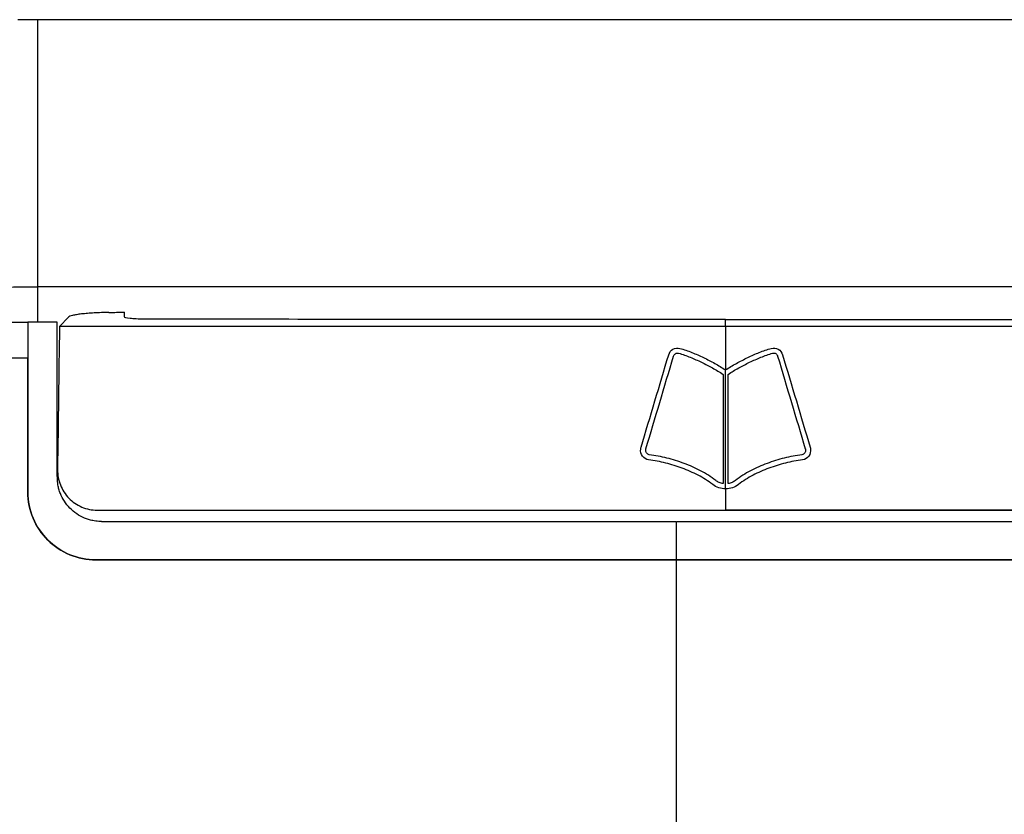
# Model space of a CAD drawing. Header units: millimetres. Extents: x 156922 to 157823, y 112322 to 113312.
# Tile 75 of 123: x 157441 to 157485, y 112876 to 112911. Entities that reach past the tile are written whole.
import ezdxf

# ---------------------------------------------------------------- set-up
doc = ezdxf.new("R2010")
doc.units = ezdxf.units.MM

msp = doc.modelspace()

# ---------------------------------------------------------------- linework, layer by layer
at = {"color": 7, "linetype": 'Continuous', "lineweight": 25}
for p, q in [((157441.849, 112899.345), (157441.849, 112911.146)), ((157502.836, 112911.146), (157441.849, 112911.146)), ((157441.849, 112897.766), (157441.849, 112899.345)), ((157502.836, 112899.345), (157441.849, 112899.345)), ((157442.809, 112897.579), (157443.202, 112898.002)), ((157445.681, 112898.009), (157445.679, 112898.217)), ((157441.407, 112897.771), (157441.408, 112896.205)), ((157441.407, 112897.771), (157441.407, 112897.771)), ((157472.257, 112897.581), (157472.257, 112897.893)), ((157469.957, 112896.274), (157469.957, 112896.274)), ((157470.176, 112896.404), (157470.176, 112896.404)), ((157474.337, 112896.404), (157474.337, 112896.404)), ((157474.557, 112896.274), (157474.557, 112896.274)), ((157472.144, 112895.47), (157472.144, 112895.47)), ((157472.369, 112895.47), (157472.369, 112895.47)), ((157468.726, 112892.118), (157468.725, 112892.142)), ((157468.725, 112892.142), (157468.725, 112892.142)), ((157468.733, 112892.181), (157468.733, 112892.181)), ((157475.78, 112892.181), (157475.78, 112892.181)), ((157475.788, 112892.142), (157475.787, 112892.118)), ((157475.788, 112892.142), (157475.788, 112892.142)), ((157468.854, 112891.696), (157468.854, 112891.696)), ((157475.659, 112891.696), (157475.659, 112891.696)), ((157471.686, 112890.599), (157471.686, 112890.599)), ((157472.827, 112890.599), (157472.827, 112890.599)), ((157441.411, 112890.27), (157441.411, 112890.27)), ((157472.257, 112890.417), (157472.257, 112890.417)), ((157444.479, 112889.47), (157444.691, 112889.468)), ((157444.415, 112887.271), (157444.415, 112887.271))]:
    msp.add_line(p, q, dxfattribs=at)
for points in [[(157441.849, 112911.146), (157441.556, 112911.146), (157441.265, 112911.146), (157440.969, 112911.146)], [(157444.992, 112898.208), (157445.221, 112898.211), (157445.45, 112898.214), (157445.679, 112898.217)], [(157440.423, 112897.771), (157440.751, 112897.771), (157441.079, 112897.771), (157441.407, 112897.771)], [(157441.407, 112897.771), (157441.409, 112895.274), (157441.41, 112892.774), (157441.411, 112890.27)], [(157442.708, 112897.771), (157442.274, 112897.771), (157441.84, 112897.771), (157441.407, 112897.771)], [(157442.712, 112890.978), (157442.711, 112893.245), (157442.709, 112895.509), (157442.708, 112897.771)], [(157442.809, 112897.579), (157442.778, 112895.478), (157442.749, 112893.375), (157442.721, 112891.269)], [(157472.257, 112897.581), (157472.257, 112896.943), (157472.257, 112896.304), (157472.257, 112895.666)], [(157468.518, 112892.247), (157468.926, 112893.612), (157469.334, 112894.976), (157469.741, 112896.339)], [(157468.733, 112892.181), (157469.141, 112893.546), (157469.549, 112894.911), (157469.957, 112896.274)], [(157468.733, 112892.181), (157469.141, 112893.546), (157469.549, 112894.911), (157469.957, 112896.274)], [(157474.557, 112896.274), (157474.964, 112894.911), (157475.372, 112893.546), (157475.78, 112892.181)], [(157474.557, 112896.274), (157474.964, 112894.911), (157475.372, 112893.546), (157475.78, 112892.181)], [(157474.772, 112896.339), (157475.18, 112894.976), (157475.588, 112893.612), (157475.996, 112892.247)], [(157440.423, 112896.205), (157440.773, 112896.205), (157441.057, 112896.205), (157441.408, 112896.205)], [(157441.411, 112890.27), (157441.41, 112892.25), (157441.409, 112894.229), (157441.408, 112896.205)], [(157472.144, 112895.47), (157472.144, 112893.863), (157472.144, 112892.256), (157472.144, 112890.648)], [(157472.257, 112890.417), (157472.257, 112892.168), (157472.257, 112893.918), (157472.257, 112895.666)], [(157472.369, 112890.648), (157472.369, 112892.256), (157472.369, 112893.863), (157472.369, 112895.47)], [(157472.257, 112890.417), (157472.257, 112890.102), (157472.257, 112889.787), (157472.257, 112889.471)], [(157444.671, 112888.97), (157453.085, 112888.971), (157461.575, 112888.972), (157470.069, 112888.972)], [(157470.069, 112888.972), (157470.069, 112888.573), (157470.069, 112888.173), (157470.069, 112887.774)], [(157470.069, 112887.774), (157470.069, 112887.607), (157470.069, 112887.439), (157470.069, 112887.272)], [(157470.069, 112887.272), (157461.489, 112887.272), (157452.913, 112887.271), (157444.415, 112887.271)], [(157444.415, 112887.271), (157452.913, 112887.271), (157461.489, 112887.272), (157470.069, 112887.272)], [(157470.069, 112887.272), (157470.069, 112886.126), (157470.069, 112884.98), (157470.069, 112883.833)], [(157470.069, 112883.833), (157470.069, 112883.666), (157470.069, 112883.5), (157470.069, 112883.333)], [(157470.069, 112883.333), (157470.069, 112879.006), (157470.069, 112874.672), (157470.069, 112870.334)]]:
    msp.add_open_spline(points, degree=3, dxfattribs=at)
for points, knots in [([(157437.916, 112899.051), (157438.35, 112899.107), (157438.784, 112899.164), (157439.326, 112899.235), (157439.433, 112899.25), (157439.607, 112899.271), (157439.666, 112899.278), (157439.788, 112899.292), (157439.867, 112899.299), (157440.171, 112899.317), (157440.452, 112899.328), (157441.11, 112899.341), (157441.478, 112899.345), (157441.849, 112899.345)], [0, 0, 0, 0, 0.4999993, 0.4999993, 0.6249993, 0.6249993, 0.6874993, 0.6874993, 0.7499993, 0.7499993, 0.8749993, 0.8749993, 0.9999993, 0.9999993, 0.9999993, 0.9999993]), ([(157444.992, 112898.208), (157444.769, 112898.205), (157444.552, 112898.197), (157444.242, 112898.18), (157444.144, 112898.173), (157443.957, 112898.157), (157443.868, 112898.148), (157443.704, 112898.13), (157443.63, 112898.119), (157443.497, 112898.098), (157443.437, 112898.086), (157443.289, 112898.051), (157443.225, 112898.027), (157443.202, 112898.002)], [0, 0, 0, 0, 0.25, 0.25, 0.375, 0.375, 0.5, 0.5, 0.625, 0.625, 0.75, 0.75, 1, 1, 1, 1]), ([(157446.54, 112897.912), (157446.421, 112897.912), (157446.308, 112897.915), (157446.097, 112897.925), (157446.004, 112897.932), (157445.769, 112897.958), (157445.681, 112897.983), (157445.681, 112898.009)], [0, 0, 0, 0, 0.25, 0.25, 0.5, 0.5, 1, 1, 1, 1]), ([(157472.257, 112897.581), (157467.325, 112897.581), (157462.401, 112897.581), (157452.57, 112897.58), (157447.678, 112897.58), (157442.809, 112897.579)], [0, 0, 0, 0, 0.5, 0.5, 1, 1, 1, 1]), ([(157472.257, 112897.893), (157467.954, 112897.893), (157463.657, 112897.895), (157455.074, 112897.901), (157450.799, 112897.905), (157446.54, 112897.912)], [0, 0, 0, 0, 0.5, 0.5, 1, 1, 1, 1]), ([(157472.257, 112897.893), (157476.559, 112897.893), (157480.856, 112897.895), (157489.439, 112897.901), (157493.714, 112897.905), (157497.973, 112897.912)], [0, 0, 0, 0, 0.5, 0.5, 1, 1, 1, 1]), ([(157501.705, 112897.579), (157496.836, 112897.58), (157491.944, 112897.58), (157482.112, 112897.581), (157477.189, 112897.581), (157472.257, 112897.581)], [0, 0, 0, 0, 0.5, 0.5, 1, 1, 1, 1]), ([(157469.741, 112896.339), (157469.771, 112896.44), (157469.838, 112896.53), (157470.021, 112896.634), (157470.134, 112896.651), (157470.236, 112896.621)], [0, 0, 0, 0, 0.5, 0.5, 1, 1, 1, 1]), ([(157474.278, 112896.621), (157474.38, 112896.651), (157474.493, 112896.634), (157474.675, 112896.53), (157474.742, 112896.44), (157474.772, 112896.339)], [0, 0, 0, 0, 0.5, 0.5, 1, 1, 1, 1]), ([(157469.957, 112896.274), (157469.97, 112896.32), (157469.999, 112896.36), (157470.08, 112896.411), (157470.131, 112896.419), (157470.176, 112896.404)], [0, 0, 0, 0, 0.5, 0.5, 1, 1, 1, 1]), ([(157469.957, 112896.274), (157469.97, 112896.32), (157469.999, 112896.36), (157470.08, 112896.411), (157470.131, 112896.419), (157470.176, 112896.404)], [0, 0, 0, 0, 0.5, 0.5, 1, 1, 1, 1]), ([(157470.176, 112896.404), (157470.266, 112896.382), (157470.352, 112896.354), (157470.524, 112896.293), (157470.609, 112896.261), (157470.862, 112896.158), (157471.028, 112896.083), (157471.357, 112895.926), (157471.52, 112895.843), (157471.839, 112895.667), (157471.996, 112895.576), (157472.144, 112895.47)], [0, 0, 0, 0, 0.125, 0.125, 0.25, 0.25, 0.5, 0.5, 0.75, 0.75, 1, 1, 1, 1]), ([(157470.176, 112896.404), (157470.266, 112896.382), (157470.352, 112896.354), (157470.524, 112896.293), (157470.609, 112896.261), (157470.862, 112896.158), (157471.028, 112896.083), (157471.357, 112895.926), (157471.52, 112895.843), (157471.839, 112895.667), (157471.996, 112895.576), (157472.144, 112895.47)], [0, 0, 0, 0, 0.125, 0.125, 0.25, 0.25, 0.5, 0.5, 0.75, 0.75, 1, 1, 1, 1]), ([(157470.236, 112896.621), (157470.418, 112896.576), (157470.593, 112896.51), (157470.94, 112896.369), (157471.11, 112896.293), (157471.448, 112896.132), (157471.615, 112896.047), (157471.942, 112895.867), (157472.103, 112895.773), (157472.257, 112895.666)], [0, 0, 0, 0, 0.25, 0.25, 0.5, 0.5, 0.75, 0.75, 1, 1, 1, 1]), ([(157472.257, 112895.666), (157472.41, 112895.773), (157472.571, 112895.867), (157472.899, 112896.048), (157473.066, 112896.132), (157473.403, 112896.293), (157473.574, 112896.37), (157473.921, 112896.51), (157474.095, 112896.576), (157474.278, 112896.621)], [0, 0, 0, 0, 0.25, 0.25, 0.5, 0.5, 0.75, 0.75, 1, 1, 1, 1]), ([(157472.369, 112895.47), (157472.518, 112895.576), (157472.675, 112895.667), (157472.994, 112895.843), (157473.156, 112895.926), (157473.485, 112896.083), (157473.652, 112896.158), (157473.905, 112896.261), (157473.99, 112896.293), (157474.162, 112896.354), (157474.248, 112896.382), (157474.337, 112896.404)], [0, 0, 0, 0, 0.25, 0.25, 0.5, 0.5, 0.75, 0.75, 0.875, 0.875, 1, 1, 1, 1]), ([(157472.369, 112895.47), (157472.518, 112895.576), (157472.675, 112895.667), (157472.994, 112895.843), (157473.156, 112895.926), (157473.485, 112896.083), (157473.652, 112896.158), (157473.905, 112896.261), (157473.99, 112896.293), (157474.162, 112896.354), (157474.248, 112896.382), (157474.337, 112896.404)], [0, 0, 0, 0, 0.25, 0.25, 0.5, 0.5, 0.75, 0.75, 0.875, 0.875, 1, 1, 1, 1]), ([(157474.337, 112896.404), (157474.383, 112896.419), (157474.434, 112896.411), (157474.514, 112896.361), (157474.543, 112896.32), (157474.557, 112896.274)], [0, 0, 0, 0, 0.5, 0.5, 1, 1, 1, 1]), ([(157474.337, 112896.404), (157474.383, 112896.419), (157474.434, 112896.411), (157474.514, 112896.361), (157474.543, 112896.32), (157474.557, 112896.274)], [0, 0, 0, 0, 0.5, 0.5, 1, 1, 1, 1]), ([(157468.854, 112891.696), (157468.745, 112891.71), (157468.647, 112891.774), (157468.518, 112891.946), (157468.49, 112892.058), (157468.502, 112892.167)], [0, 0, 0, 0, 0.5, 0.5, 1, 1, 1, 1]), ([(157468.502, 112892.167), (157468.502, 112892.174), (157468.503, 112892.18), (157468.504, 112892.187), (157468.506, 112892.194), (157468.507, 112892.201), (157468.508, 112892.207), (157468.511, 112892.221), (157468.514, 112892.234), (157468.518, 112892.247)], [0, 0, 0, 0, 0.00002059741, 0.00002059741, 0.00002059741, 0.00004119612, 0.00004119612, 0.00004119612, 0.00008237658, 0.00008237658, 0.00008237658, 0.00008237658]), ([(157468.883, 112891.919), (157468.832, 112891.926), (157468.788, 112891.957), (157468.732, 112892.04), (157468.72, 112892.092), (157468.725, 112892.142)], [0, 0, 0, 0, 0.5, 0.5, 1, 1, 1, 1]), ([(157468.725, 112892.142), (157468.726, 112892.147), (157468.727, 112892.151), (157468.728, 112892.156), (157468.728, 112892.16), (157468.729, 112892.165), (157468.73, 112892.169), (157468.731, 112892.173), (157468.732, 112892.177), (157468.733, 112892.181)], [0, 0, 0, 0, 0.00001469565, 0.00001469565, 0.00001469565, 0.00002765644, 0.00002765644, 0.00002765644, 0.00004065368, 0.00004065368, 0.00004065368, 0.00004065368]), ([(157468.725, 112892.142), (157468.726, 112892.147), (157468.727, 112892.151), (157468.728, 112892.156), (157468.728, 112892.16), (157468.729, 112892.165), (157468.73, 112892.169), (157468.731, 112892.173), (157468.732, 112892.177), (157468.733, 112892.181)], [0, 0, 0, 0, 0.00001469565, 0.00001469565, 0.00001469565, 0.00002765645, 0.00002765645, 0.00002765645, 0.00004065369, 0.00004065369, 0.00004065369, 0.00004065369]), ([(157471.819, 112890.781), (157471.613, 112890.95), (157471.387, 112891.087), (157470.917, 112891.333), (157470.673, 112891.44), (157470.176, 112891.626), (157469.922, 112891.705), (157469.408, 112891.836), (157469.147, 112891.888), (157468.883, 112891.919)], [0, 0, 0, 0, 0.25, 0.25, 0.5, 0.5, 0.75, 0.75, 1, 1, 1, 1]), ([(157475.631, 112891.919), (157475.366, 112891.888), (157475.106, 112891.836), (157474.591, 112891.705), (157474.337, 112891.625), (157473.84, 112891.44), (157473.596, 112891.333), (157473.127, 112891.087), (157472.901, 112890.95), (157472.694, 112890.781)], [0, 0, 0, 0, 0.25, 0.25, 0.5, 0.5, 0.75, 0.75, 1, 1, 1, 1]), ([(157475.788, 112892.142), (157475.794, 112892.091), (157475.782, 112892.041), (157475.726, 112891.956), (157475.682, 112891.926), (157475.631, 112891.919)], [0, 0, 0, 0, 0.5, 0.5, 1, 1, 1, 1]), ([(157476.012, 112892.167), (157476.024, 112892.058), (157475.997, 112891.947), (157475.867, 112891.773), (157475.768, 112891.71), (157475.659, 112891.696)], [0, 0, 0, 0, 0.5, 0.5, 1, 1, 1, 1]), ([(157475.78, 112892.181), (157475.782, 112892.177), (157475.783, 112892.172), (157475.784, 112892.167), (157475.785, 112892.163), (157475.786, 112892.159), (157475.786, 112892.155), (157475.787, 112892.15), (157475.788, 112892.146), (157475.788, 112892.142)], [0, 0, 0, 0, 0.00001470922, 0.00001470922, 0.00001470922, 0.00002766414, 0.00002766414, 0.00002766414, 0.00004064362, 0.00004064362, 0.00004064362, 0.00004064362]), ([(157475.78, 112892.181), (157475.782, 112892.177), (157475.783, 112892.172), (157475.784, 112892.167), (157475.785, 112892.163), (157475.786, 112892.159), (157475.786, 112892.155), (157475.787, 112892.15), (157475.788, 112892.146), (157475.788, 112892.142)], [0, 0, 0, 0, 0.00001470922, 0.00001470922, 0.00001470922, 0.00002766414, 0.00002766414, 0.00002766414, 0.00004064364, 0.00004064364, 0.00004064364, 0.00004064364]), ([(157475.996, 112892.247), (157475.998, 112892.24), (157475.999, 112892.234), (157476.001, 112892.227), (157476.003, 112892.221), (157476.004, 112892.214), (157476.006, 112892.207), (157476.008, 112892.194), (157476.01, 112892.18), (157476.012, 112892.167)], [0, 0, 0, 0, 0.00002060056, 0.00002060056, 0.00002060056, 0.00004119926, 0.00004119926, 0.00004119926, 0.00008236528, 0.00008236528, 0.00008236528, 0.00008236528]), ([(157471.686, 112890.599), (157471.487, 112890.761), (157471.269, 112890.895), (157470.815, 112891.133), (157470.581, 112891.235), (157470.101, 112891.413), (157469.856, 112891.49), (157469.361, 112891.616), (157469.11, 112891.665), (157468.854, 112891.696)], [0, 0, 0, 0, 0.25, 0.25, 0.5, 0.5, 0.75, 0.75, 1, 1, 1, 1]), ([(157471.686, 112890.599), (157471.487, 112890.761), (157471.269, 112890.895), (157470.815, 112891.133), (157470.581, 112891.235), (157470.101, 112891.413), (157469.856, 112891.49), (157469.361, 112891.616), (157469.11, 112891.665), (157468.854, 112891.696)], [0, 0, 0, 0, 0.25, 0.25, 0.5, 0.5, 0.75, 0.75, 1, 1, 1, 1]), ([(157475.659, 112891.696), (157475.404, 112891.665), (157475.153, 112891.616), (157474.657, 112891.489), (157474.412, 112891.413), (157473.932, 112891.234), (157473.697, 112891.132), (157473.244, 112890.895), (157473.027, 112890.762), (157472.827, 112890.599)], [0, 0, 0, 0, 0.25, 0.25, 0.5, 0.5, 0.75, 0.75, 1, 1, 1, 1]), ([(157475.659, 112891.696), (157475.404, 112891.665), (157475.153, 112891.616), (157474.657, 112891.489), (157474.412, 112891.413), (157473.932, 112891.234), (157473.697, 112891.132), (157473.244, 112890.895), (157473.027, 112890.762), (157472.827, 112890.599)], [0, 0, 0, 0, 0.25, 0.25, 0.5, 0.5, 0.75, 0.75, 1, 1, 1, 1]), ([(157442.721, 112891.269), (157442.72, 112891.151), (157442.73, 112891.034), (157442.772, 112890.805), (157442.804, 112890.691), (157442.89, 112890.473), (157442.943, 112890.37), (157443.069, 112890.175), (157443.143, 112890.082), (157443.305, 112889.916), (157443.393, 112889.842), (157443.585, 112889.71), (157443.688, 112889.653), (157444.008, 112889.518), (157444.242, 112889.47), (157444.479, 112889.47)], [0, 0, 0, 0, 0.125, 0.125, 0.25, 0.25, 0.375, 0.375, 0.5, 0.5, 0.625, 0.625, 0.75, 0.75, 1, 1, 1, 1]), ([(157444.671, 112888.97), (157444.627, 112888.971), (157444.541, 112888.973), (157444.41, 112888.986), (157444.259, 112889.011), (157444.09, 112889.053), (157443.846, 112889.141), (157443.559, 112889.297), (157443.261, 112889.553), (157443.014, 112889.858), (157442.863, 112890.148), (157442.78, 112890.393), (157442.738, 112890.58), (157442.715, 112890.776), (157442.713, 112890.907), (157442.712, 112890.978)], [0, 0, 0, 0, 0.04143, 0.083044, 0.125018, 0.188146, 0.250337, 0.373584, 0.499923, 0.626577, 0.749459, 0.811948, 0.874391, 0.932756, 1, 1, 1, 1]), ([(157472.257, 112890.417), (157472.155, 112890.417), (157472.052, 112890.428), (157471.86, 112890.49), (157471.772, 112890.543), (157471.686, 112890.599)], [0, 0, 0, 0, 0.5, 0.5, 1, 1, 1, 1]), ([(157472.257, 112890.417), (157472.155, 112890.417), (157472.052, 112890.428), (157471.86, 112890.49), (157471.772, 112890.543), (157471.686, 112890.599)], [0, 0, 0, 0, 0.5, 0.5, 1, 1, 1, 1]), ([(157472.144, 112890.648), (157472.085, 112890.654), (157472.027, 112890.669), (157471.919, 112890.717), (157471.869, 112890.749), (157471.819, 112890.781)], [0, 0, 0, 0, 0.5, 0.5, 1, 1, 1, 1]), ([(157472.827, 112890.599), (157472.742, 112890.544), (157472.654, 112890.49), (157472.462, 112890.428), (157472.359, 112890.417), (157472.257, 112890.417)], [0, 0, 0, 0, 0.5, 0.5, 1, 1, 1, 1]), ([(157472.827, 112890.599), (157472.742, 112890.544), (157472.654, 112890.49), (157472.462, 112890.428), (157472.359, 112890.417), (157472.257, 112890.417)], [0, 0, 0, 0, 0.5, 0.5, 1, 1, 1, 1]), ([(157472.694, 112890.781), (157472.645, 112890.749), (157472.594, 112890.717), (157472.486, 112890.669), (157472.428, 112890.654), (157472.369, 112890.648)], [0, 0, 0, 0, 0.5, 0.5, 1, 1, 1, 1]), ([(157444.415, 112887.271), (157444.019, 112887.27), (157443.626, 112887.349), (157442.902, 112887.65), (157442.569, 112887.872), (157442.015, 112888.425), (157441.793, 112888.756), (157441.49, 112889.483), (157441.412, 112889.873), (157441.411, 112890.27)], [0, 0, 0, 0, 0.25, 0.25, 0.5, 0.5, 0.75, 0.75, 1, 1, 1, 1]), ([(157441.411, 112890.27), (157441.412, 112889.873), (157441.491, 112889.48), (157441.793, 112888.755), (157442.016, 112888.424), (157442.571, 112887.871), (157442.902, 112887.649), (157443.629, 112887.349), (157444.019, 112887.271), (157444.415, 112887.271)], [0, 0, 0, 0, 0.25, 0.25, 0.5, 0.5, 0.75, 0.75, 1, 1, 1, 1]), ([(157444.479, 112889.47), (157449.075, 112889.47), (157453.696, 112889.471), (157462.964, 112889.471), (157467.609, 112889.471), (157472.257, 112889.471)], [0, 0, 0, 0, 0.5, 0.5, 1, 1, 1, 1]), ([(157444.691, 112889.468), (157449.253, 112889.469), (157453.835, 112889.469), (157463.036, 112889.47), (157467.643, 112889.47), (157472.257, 112889.47)], [0, 0, 0, 0, 0.5, 0.5, 1, 1, 1, 1]), ([(157500.035, 112889.47), (157495.439, 112889.47), (157490.818, 112889.471), (157481.55, 112889.471), (157476.905, 112889.471), (157472.257, 112889.471)], [0, 0, 0, 0, 0.5, 0.5, 1, 1, 1, 1]), ([(157472.257, 112889.47), (157476.87, 112889.47), (157481.478, 112889.47), (157490.679, 112889.469), (157495.261, 112889.469), (157499.823, 112889.468)], [0, 0, 0, 0, 0.5, 0.5, 1, 1, 1, 1]), ([(157470.102, 112888.972), (157475.137, 112888.972), (157480.171, 112888.972), (157490.206, 112888.971), (157495.204, 112888.971), (157500.173, 112888.97)], [0, 0, 0, 0, 0.5, 0.5, 1, 1, 1, 1]), ([(157500.481, 112887.27), (157495.456, 112887.271), (157490.399, 112887.271), (157480.248, 112887.272), (157475.162, 112887.272), (157470.069, 112887.272)], [0, 0, 0, 0, 0.5, 0.5, 1, 1, 1, 1]), ([(157470.069, 112887.272), (157475.162, 112887.272), (157480.252, 112887.272), (157490.403, 112887.271), (157495.457, 112887.271), (157500.481, 112887.27)], [0, 0, 0, 0, 0.5, 0.5, 1, 1, 1, 1])]:
    msp.add_open_spline(points, degree=3, knots=knots, dxfattribs=at)

doc.saveas('drawing.dxf')
